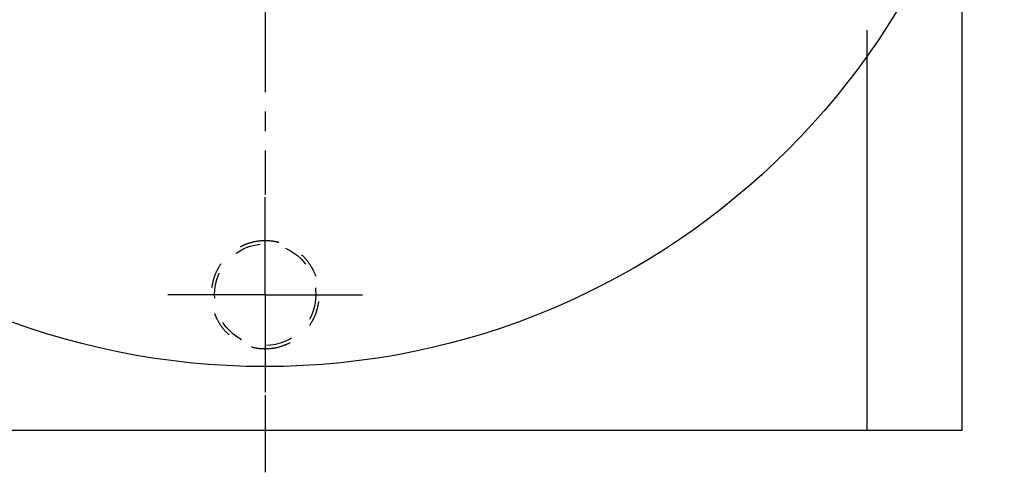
# Model space of a CAD drawing. Header units: millimetres. Extents: x 206 to 393, y 112 to 340.
# Tile 2 of 41: x 271 to 388, y 112 to 165. Entities that reach past the tile are written whole.
import ezdxf

# ---------------------------------------------------------------- set-up
doc = ezdxf.new("R2010")
doc.units = ezdxf.units.MM
doc.header["$LTSCALE"] = 30.734
doc.linetypes.add('CENTER', pattern=[0.6, 0.375, -0.075, 0.075, -0.075])
doc.linetypes.add('HIDDEN', pattern=[0.2, 0.1, -0.1])
doc.layers.get('0').update_dxf_attribs({"linetype": 'CONTINUOUS'})
doc.layers.add('DEFAULT_1', color=7, linetype='CENTER')
doc.layers.add('DEFAULT_2', color=8, linetype='HIDDEN')

msp = doc.modelspace()

# ---------------------------------------------------------------- linework, layer by layer
at = {"color": 7, "linetype": 'CONTINUOUS'}
for p, q in [((382.8, 116.77), (382.8, 182.63)), ((371.55, 116.77), (371.55, 160.99)), ((217.8, 116.77), (382.8, 116.77))]:
    msp.add_line(p, q, dxfattribs=at)
msp.add_circle((300.3, 211.77), 87.5, dxfattribs=at)
at = {"layer": 'DEFAULT_1', "color": 2, "linetype": 'CENTER'}
for p, q in [((300.3, 278.9), (300.3, 144.64)), ((300.3, 132.77), (300.3, 144.64)), ((300.3, 132.77), (288.43, 132.77)), ((300.3, 132.77), (312.18, 132.77)), ((300.3, 132.77), (300.3, 120.9)), ((300.3, 120.9), (300.3, 111.77))]:
    msp.add_line(p, q, dxfattribs=at)
at = {"layer": 'DEFAULT_2', "color": 8, "linetype": 'HIDDEN'}
msp.add_line((371.55, 160.99), (371.55, 262.56), dxfattribs=at)
msp.add_circle((300.3, 132.77), 6, dxfattribs=at)
for points in [[(300.3, 139.15), (299.98, 139.15), (299.35, 139.11), (298.41, 138.89), (297.52, 138.54), (296.69, 138.06), (295.94, 137.47), (295.28, 136.76), (294.74, 135.97), (294.33, 135.11), (294.05, 134.19), (293.9, 133.25), (293.9, 132.29), (294.05, 131.35), (294.33, 130.43), (294.74, 129.57), (295.28, 128.78), (295.94, 128.07), (296.69, 127.48), (297.52, 127), (298.41, 126.65), (299.35, 126.43), (299.98, 126.39), (300.3, 126.39)], [(300.3, 126.39), (300.62, 126.39), (301.26, 126.43), (302.19, 126.65), (303.09, 127), (303.92, 127.48), (304.67, 128.07), (305.32, 128.78), (305.86, 129.57), (306.28, 130.43), (306.56, 131.35), (306.7, 132.29), (306.7, 133.25), (306.56, 134.19), (306.28, 135.11), (305.86, 135.97), (305.32, 136.76), (304.67, 137.47), (303.92, 138.06), (303.09, 138.54), (302.19, 138.89), (301.26, 139.11), (300.62, 139.15), (300.3, 139.15)]]:
    msp.add_open_spline(points, degree=3, knots=[0, 0, 0, 0, 0.047561, 0.095236, 0.142892, 0.190616, 0.238268, 0.286002, 0.333581, 0.381242, 0.428704, 0.476285, 0.52369, 0.571273, 0.618734, 0.666401, 0.713976, 0.761719, 0.809365, 0.857097, 0.904749, 0.952431, 1, 1, 1, 1], dxfattribs=at)

doc.saveas('drawing.dxf')
